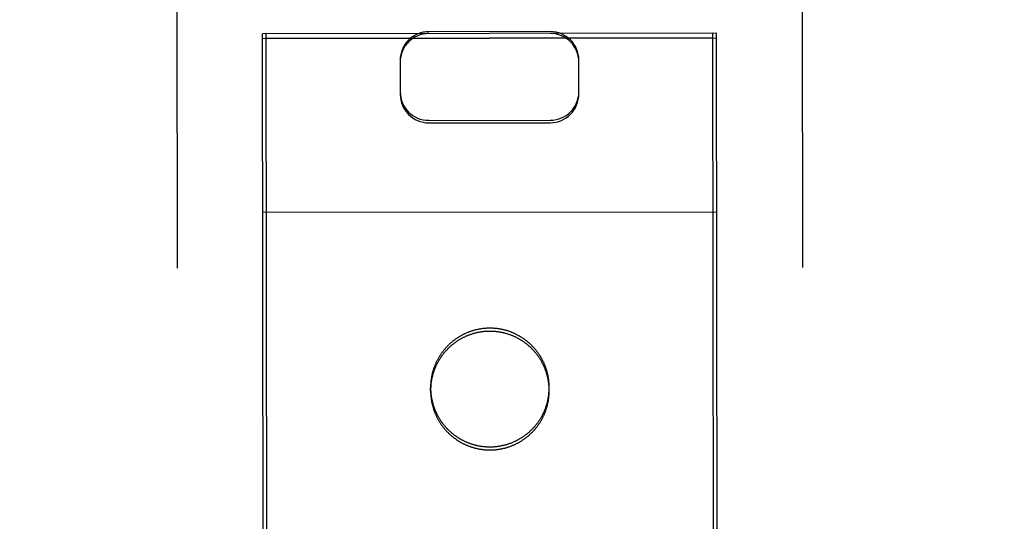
# Model space of a CAD drawing. Header units: inches. Extents: x 0 to 227, y 0 to 147.
# Tile 26 of 41: x 92.774 to 94.152, y 95.826 to 96.528. Entities that reach past the tile are written whole.
import ezdxf

# ---------------------------------------------------------------- set-up
doc = ezdxf.new("R2010")
doc.units = ezdxf.units.IN
doc.header["$LTSCALE"] = 12.466667
doc.header["$MEASUREMENT"] = 0
doc.linetypes.add('HIDDEN', pattern=[0.2, 0.1, -0.1])
doc.layers.get('0').update_dxf_attribs({"linetype": 'CONTINUOUS'})
for name, color, linetype in [('02___PRT_ALL_AXES', 7, 'CONTINUOUS'), ('DEFAULT_2', 8, 'HIDDEN'), ('DIMENSIONS', 7, 'CONTINUOUS')]:
    doc.layers.add(name, color=color, linetype=linetype)
doc.styles.get("Standard").update_dxf_attribs({"font": 'txt', "width": 0.8})
doc.dimstyles.new('DIMSTYLE_2', dxfattribs={"dimtxt": 1.133333, "dimasz": 1.333333, "dimexe": 0.09, "dimexo": 0.07, "dimgap": 0.0425, "dimtad": 0, "dimtih": 1, "dimtoh": 1, "dimzin": 4, "dimdsep": 46, "dimtxsty": 'Standard', "dimblk": '_FILLED', "dimblk1": '_FILLED', "dimblk2": '_FILLED', "dimcen": 0.09, "dimadec": 0, "dimazin": 0, "dimtfac": 1, "dimtofl": 0, "dimtmove": 0, "dimatfit": 3, "dimldrblk": '_FILLED', "dimfxl": 0, "dimtolj": 1, "dimtzin": 4, "dimarcsym": 0})

# ---------------------------------------------------------------- blocks, each defined once
blk = doc.blocks.new('_FILLED')
at = {"color": 0, "linetype": 'ByBlock'}
blk.add_solid([(0, 0), (-1, 0.2), (-1, -0.2)], dxfattribs=at)
blk = doc.blocks.new('*D13')
at = {"layer": 'DIMENSIONS', "color": 2, "linetype": 'Continuous'}
for p, q in [((92.6641, 72.9722), (89.9974, 72.9722)), ((96.2891, 72.9722), (99.1192, 72.9722))]:
    blk.add_line(p, q, dxfattribs=at)
at = {"layer": 'DIMENSIONS', "color": 2, "linetype": 'Continuous', "xscale": 1.3333333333, "yscale": 1.3333333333, "zscale": 1.3333333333}
blk.add_blockref('_FILLED', (92.6641, 72.9722), dxfattribs=at)
at = {"layer": 'DIMENSIONS', "color": 2, "linetype": 'Continuous', "xscale": 1.3333333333, "yscale": 1.3333333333, "zscale": 1.3333333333, "rotation": 180}
blk.add_blockref('_FILLED', (96.2891, 72.9722), dxfattribs=at)
at = {"layer": 'DIMENSIONS', "color": 2, "linetype": 'Continuous', "insert": (99.6858, 73.5388), "char_height": 1.13333, "width": 3.626667, "attachment_point": 1, "line_spacing_factor": 0.9}
blk.add_mtext('3.63', dxfattribs=at)

msp = doc.modelspace()

# ---------------------------------------------------------------- linework, layer by layer
at = {"layer": '02___PRT_ALL_AXES', "color": 8, "linetype": 'HIDDEN'}
for p, q in [((93.7438, 96.5088), (93.1188, 96.5081)), ((93.1646, 58.0081), (93.1188, 96.5081)), ((93.7896, 58.0089), (93.7438, 96.5088)), ((93.7438, 96.5023), (93.1188, 96.5016)), ((93.3489, 96.0085), (93.3489, 96.0129)), ((93.5149, 96.0087), (93.5149, 96.0131))]:
    msp.add_line(p, q, dxfattribs=at)
for points in [[(93.5149, 96.0087), (93.5149, 96.0097), (93.5149, 96.0106), (93.5149, 96.0115), (93.5148, 96.0124), (93.5148, 96.0133), (93.5147, 96.0142), (93.5147, 96.0152), (93.5146, 96.0161), (93.5145, 96.017), (93.5144, 96.0179), (93.5143, 96.0188), (93.5142, 96.0197), (93.5141, 96.0206), (93.5139, 96.0215), (93.5138, 96.0224), (93.5136, 96.0233), (93.5134, 96.0242), (93.5133, 96.0251), (93.5131, 96.026), (93.5129, 96.0269), (93.5127, 96.0278), (93.5125, 96.0287), (93.5122, 96.0296), (93.512, 96.0305), (93.5117, 96.0314), (93.5115, 96.0323), (93.5112, 96.0331), (93.511, 96.034), (93.5107, 96.0349), (93.5104, 96.0358), (93.5101, 96.0366), (93.5097, 96.0375), (93.5094, 96.0384), (93.5091, 96.0392), (93.5087, 96.0401), (93.5084, 96.0409), (93.508, 96.0418), (93.5077, 96.0426), (93.5073, 96.0434), (93.5069, 96.0443), (93.5065, 96.0451), (93.5061, 96.0459), (93.5057, 96.0467), (93.5052, 96.0475), (93.5048, 96.0483), (93.5044, 96.0492), (93.5039, 96.0499), (93.5035, 96.0507), (93.503, 96.0515), (93.5025, 96.0523), (93.502, 96.0531), (93.5015, 96.0539), (93.501, 96.0546), (93.5005, 96.0554), (93.5, 96.0561), (93.4994, 96.0569), (93.4989, 96.0576), (93.4984, 96.0584), (93.4978, 96.0591), (93.4972, 96.0598), (93.4967, 96.0606), (93.4961, 96.0613), (93.4955, 96.062), (93.4949, 96.0627), (93.4943, 96.0634), (93.4937, 96.0641), (93.4931, 96.0647), (93.4925, 96.0654), (93.4918, 96.0661), (93.4912, 96.0667), (93.4905, 96.0674), (93.4899, 96.068), (93.4892, 96.0687), (93.4886, 96.0693), (93.4879, 96.0699), (93.4872, 96.0705), (93.4865, 96.0711), (93.4858, 96.0717), (93.4851, 96.0723), (93.4844, 96.0729), (93.4837, 96.0735), (93.483, 96.0741), (93.4823, 96.0746), (93.4815, 96.0752), (93.4808, 96.0757), (93.48, 96.0763), (93.4793, 96.0768), (93.4785, 96.0773), (93.4778, 96.0778), (93.477, 96.0783), (93.4762, 96.0788), (93.4754, 96.0793), (93.4747, 96.0798), (93.4739, 96.0802), (93.4731, 96.0807), (93.4723, 96.0812), (93.4715, 96.0816), (93.4707, 96.082), (93.4698, 96.0825), (93.469, 96.0829), (93.4682, 96.0833), (93.4674, 96.0837), (93.4665, 96.0841), (93.4657, 96.0844), (93.4649, 96.0848), (93.464, 96.0852), (93.4632, 96.0855), (93.4623, 96.0859), (93.4615, 96.0862), (93.4606, 96.0865), (93.4597, 96.0868), (93.4589, 96.0871), (93.458, 96.0874), (93.4571, 96.0877), (93.4563, 96.088), (93.4554, 96.0882), (93.4545, 96.0885), (93.4536, 96.0887), (93.4527, 96.089), (93.4518, 96.0892), (93.4509, 96.0894), (93.45, 96.0896), (93.4492, 96.0898), (93.4483, 96.09), (93.4473, 96.0902), (93.4464, 96.0903), (93.4455, 96.0905), (93.4446, 96.0906), (93.4437, 96.0908), (93.4428, 96.0909), (93.4419, 96.091), (93.441, 96.0911), (93.4401, 96.0912), (93.4392, 96.0913), (93.4383, 96.0914), (93.4373, 96.0914), (93.4364, 96.0915), (93.4355, 96.0915), (93.4346, 96.0916), (93.4337, 96.0916), (93.4327, 96.0916), (93.4318, 96.0916), (93.4309, 96.0916), (93.43, 96.0916), (93.4291, 96.0916), (93.4282, 96.0915), (93.4272, 96.0915), (93.4263, 96.0914), (93.4254, 96.0914), (93.4245, 96.0913), (93.4236, 96.0912), (93.4227, 96.0911), (93.4218, 96.091), (93.4208, 96.0909), (93.4199, 96.0908), (93.419, 96.0906), (93.4181, 96.0905), (93.4172, 96.0903), (93.4163, 96.0901), (93.4154, 96.09), (93.4145, 96.0898), (93.4136, 96.0896), (93.4127, 96.0894), (93.4118, 96.0892), (93.4109, 96.0889), (93.4101, 96.0887), (93.4092, 96.0884), (93.4083, 96.0882), (93.4074, 96.0879), (93.4065, 96.0876), (93.4057, 96.0874), (93.4048, 96.0871), (93.4039, 96.0868), (93.4031, 96.0864), (93.4022, 96.0861), (93.4014, 96.0858), (93.4005, 96.0854), (93.3997, 96.0851), (93.3988, 96.0847), (93.398, 96.0844), (93.3971, 96.084), (93.3963, 96.0836), (93.3955, 96.0832), (93.3947, 96.0828), (93.3938, 96.0824), (93.393, 96.0819), (93.3922, 96.0815), (93.3914, 96.0811), (93.3906, 96.0806), (93.3898, 96.0801), (93.389, 96.0797), (93.3882, 96.0792), (93.3875, 96.0787), (93.3867, 96.0782), (93.3859, 96.0777), (93.3852, 96.0772), (93.3844, 96.0767), (93.3837, 96.0761), (93.3829, 96.0756)], [(93.3829, 96.0756), (93.3822, 96.0751), (93.3814, 96.0745), (93.3807, 96.0739), (93.38, 96.0734), (93.3793, 96.0728), (93.3786, 96.0722), (93.3779, 96.0716), (93.3772, 96.071), (93.3765, 96.0704), (93.3758, 96.0698), (93.3751, 96.0692), (93.3745, 96.0685), (93.3738, 96.0679), (93.3732, 96.0672), (93.3725, 96.0666), (93.3719, 96.0659), (93.3713, 96.0653), (93.3706, 96.0646), (93.37, 96.0639), (93.3694, 96.0632), (93.3688, 96.0625), (93.3682, 96.0618), (93.3676, 96.0611), (93.3671, 96.0604), (93.3665, 96.0597), (93.3659, 96.059), (93.3654, 96.0582), (93.3648, 96.0575), (93.3643, 96.0567), (93.3638, 96.056), (93.3632, 96.0552), (93.3627, 96.0545), (93.3622, 96.0537), (93.3617, 96.0529), (93.3613, 96.0521), (93.3608, 96.0514), (93.3603, 96.0506), (93.3598, 96.0498), (93.3594, 96.049), (93.359, 96.0482), (93.3585, 96.0474), (93.3581, 96.0465), (93.3577, 96.0457), (93.3573, 96.0449), (93.3569, 96.0441), (93.3565, 96.0432), (93.3561, 96.0424), (93.3557, 96.0416), (93.3554, 96.0407), (93.355, 96.0399), (93.3547, 96.039), (93.3544, 96.0382), (93.354, 96.0373), (93.3537, 96.0364), (93.3534, 96.0356), (93.3531, 96.0347), (93.3528, 96.0338), (93.3526, 96.033), (93.3523, 96.0321), (93.3521, 96.0312), (93.3518, 96.0303), (93.3516, 96.0294), (93.3514, 96.0285), (93.3511, 96.0276), (93.3509, 96.0267), (93.3507, 96.0259), (93.3505, 96.025), (93.3504, 96.0241), (93.3502, 96.0231), (93.3501, 96.0222), (93.3499, 96.0213), (93.3498, 96.0204), (93.3496, 96.0195), (93.3495, 96.0186), (93.3494, 96.0177), (93.3493, 96.0168), (93.3492, 96.0159), (93.3492, 96.015), (93.3491, 96.014), (93.3491, 96.0131), (93.349, 96.0122), (93.349, 96.0113), (93.3489, 96.0104), (93.3489, 96.0095), (93.3489, 96.0085)], [(93.3489, 96.0085), (93.3489, 96.0076), (93.349, 96.0067), (93.349, 96.0058), (93.349, 96.0049), (93.3491, 96.0039), (93.3491, 96.003), (93.3492, 96.0021), (93.3493, 96.0012), (93.3494, 96.0003), (93.3494, 95.9994), (93.3496, 95.9985), (93.3497, 95.9976), (93.3498, 95.9966), (93.3499, 95.9957), (93.3501, 95.9948), (93.3502, 95.9939), (93.3504, 95.993), (93.3506, 95.9921), (93.3508, 95.9912), (93.351, 95.9903), (93.3512, 95.9894), (93.3514, 95.9885), (93.3516, 95.9877), (93.3519, 95.9868), (93.3521, 95.9859), (93.3524, 95.985), (93.3526, 95.9841), (93.3529, 95.9832), (93.3532, 95.9824), (93.3535, 95.9815), (93.3538, 95.9806), (93.3541, 95.9798), (93.3544, 95.9789), (93.3548, 95.9781), (93.3551, 95.9772), (93.3555, 95.9764), (93.3558, 95.9755), (93.3562, 95.9747), (93.3566, 95.9738), (93.357, 95.973), (93.3574, 95.9722), (93.3578, 95.9714), (93.3582, 95.9705), (93.3586, 95.9697), (93.359, 95.9689), (93.3595, 95.9681), (93.3599, 95.9673), (93.3604, 95.9665), (93.3609, 95.9657), (93.3614, 95.965), (93.3618, 95.9642), (93.3623, 95.9634), (93.3628, 95.9626), (93.3634, 95.9619), (93.3639, 95.9611), (93.3644, 95.9604), (93.3649, 95.9596), (93.3655, 95.9589), (93.366, 95.9582), (93.3666, 95.9574), (93.3672, 95.9567), (93.3678, 95.956), (93.3683, 95.9553), (93.3689, 95.9546), (93.3695, 95.9539), (93.3702, 95.9532), (93.3708, 95.9525), (93.3714, 95.9519), (93.372, 95.9512), (93.3727, 95.9505), (93.3733, 95.9499), (93.374, 95.9492), (93.3746, 95.9486), (93.3753, 95.948), (93.376, 95.9473), (93.3766, 95.9467), (93.3773, 95.9461), (93.378, 95.9455), (93.3787, 95.9449), (93.3794, 95.9444), (93.3802, 95.9438), (93.3809, 95.9432), (93.3816, 95.9426), (93.3823, 95.9421), (93.3831, 95.9415), (93.3838, 95.941), (93.3846, 95.9405), (93.3853, 95.94), (93.3861, 95.9395), (93.3869, 95.9389), (93.3876, 95.9385), (93.3884, 95.938), (93.3892, 95.9375), (93.39, 95.937), (93.3908, 95.9366), (93.3916, 95.9361), (93.3924, 95.9357), (93.3932, 95.9352), (93.394, 95.9348), (93.3948, 95.9344), (93.3957, 95.934), (93.3965, 95.9336), (93.3973, 95.9332), (93.3981, 95.9328), (93.399, 95.9325), (93.3998, 95.9321), (93.4007, 95.9318), (93.4015, 95.9314), (93.4024, 95.9311), (93.4033, 95.9308), (93.4041, 95.9304), (93.405, 95.9301), (93.4059, 95.9299), (93.4067, 95.9296), (93.4076, 95.9293), (93.4085, 95.929), (93.4094, 95.9288), (93.4102, 95.9285), (93.4111, 95.9283), (93.412, 95.9281), (93.4129, 95.9279), (93.4138, 95.9276), (93.4147, 95.9275), (93.4156, 95.9273), (93.4165, 95.9271), (93.4174, 95.9269), (93.4183, 95.9268), (93.4192, 95.9266), (93.4201, 95.9265), (93.421, 95.9264), (93.422, 95.9262), (93.4229, 95.9261), (93.4238, 95.926), (93.4247, 95.926), (93.4256, 95.9259), (93.4265, 95.9258), (93.4274, 95.9258), (93.4284, 95.9257), (93.4293, 95.9257), (93.4302, 95.9257), (93.4311, 95.9257), (93.432, 95.9256), (93.4329, 95.9257), (93.4339, 95.9257), (93.4348, 95.9257), (93.4357, 95.9257), (93.4366, 95.9258), (93.4375, 95.9258), (93.4384, 95.9259), (93.4394, 95.926), (93.4403, 95.9261), (93.4412, 95.9262), (93.4421, 95.9263), (93.443, 95.9264), (93.4439, 95.9265), (93.4448, 95.9267), (93.4457, 95.9268), (93.4466, 95.927), (93.4475, 95.9271), (93.4484, 95.9273), (93.4493, 95.9275), (93.4502, 95.9277), (93.4511, 95.9279), (93.452, 95.9281), (93.4529, 95.9283), (93.4538, 95.9286), (93.4547, 95.9288), (93.4556, 95.9291), (93.4564, 95.9294), (93.4573, 95.9296), (93.4582, 95.9299), (93.4591, 95.9302), (93.4599, 95.9305), (93.4608, 95.9308), (93.4617, 95.9312), (93.4625, 95.9315), (93.4634, 95.9318), (93.4642, 95.9322), (93.4651, 95.9325), (93.4659, 95.9329), (93.4667, 95.9333), (93.4676, 95.9337), (93.4684, 95.9341), (93.4692, 95.9345), (93.47, 95.9349), (93.4708, 95.9353), (93.4716, 95.9358), (93.4725, 95.9362), (93.4732, 95.9367), (93.474, 95.9371), (93.4748, 95.9376), (93.4756, 95.9381), (93.4764, 95.9386), (93.4772, 95.9391), (93.4779, 95.9396), (93.4787, 95.9401), (93.4795, 95.9406), (93.4802, 95.9411), (93.4809, 95.9417)], [(93.4809, 95.9417), (93.4817, 95.9422), (93.4824, 95.9428), (93.4831, 95.9433), (93.4839, 95.9439), (93.4846, 95.9445), (93.4853, 95.9451), (93.486, 95.9457), (93.4867, 95.9463), (93.4874, 95.9469), (93.488, 95.9475), (93.4887, 95.9481), (93.4894, 95.9487), (93.49, 95.9494), (93.4907, 95.95), (93.4913, 95.9507), (93.492, 95.9513), (93.4926, 95.952), (93.4932, 95.9527), (93.4938, 95.9534), (93.4944, 95.954), (93.495, 95.9547), (93.4956, 95.9554), (93.4962, 95.9562), (93.4968, 95.9569), (93.4974, 95.9576), (93.4979, 95.9583), (93.4985, 95.959), (93.499, 95.9598), (93.4996, 95.9605), (93.5001, 95.9613), (93.5006, 95.962), (93.5011, 95.9628), (93.5016, 95.9636), (93.5021, 95.9643), (93.5026, 95.9651), (93.5031, 95.9659), (93.5036, 95.9667), (93.504, 95.9675), (93.5045, 95.9683), (93.5049, 95.9691), (93.5053, 95.9699), (93.5058, 95.9707), (93.5062, 95.9715), (93.5066, 95.9724), (93.507, 95.9732), (93.5074, 95.974), (93.5077, 95.9749), (93.5081, 95.9757), (93.5085, 95.9765), (93.5088, 95.9774), (93.5092, 95.9782), (93.5095, 95.9791), (93.5098, 95.98), (93.5101, 95.9808), (93.5104, 95.9817), (93.5107, 95.9826), (93.511, 95.9834), (93.5113, 95.9843), (93.5115, 95.9852), (93.5118, 95.9861), (93.512, 95.987), (93.5123, 95.9878), (93.5125, 95.9887), (93.5127, 95.9896), (93.5129, 95.9905), (93.5131, 95.9914), (93.5133, 95.9923), (93.5135, 95.9932), (93.5137, 95.9941), (93.5138, 95.995), (93.514, 95.9959), (93.5141, 95.9968), (93.5142, 95.9978), (93.5143, 95.9987), (93.5144, 95.9996), (93.5145, 96.0005), (93.5146, 96.0014), (93.5147, 96.0023), (93.5148, 96.0032), (93.5148, 96.0041), (93.5149, 96.0051), (93.5149, 96.006), (93.5149, 96.0069), (93.5149, 96.0078), (93.5149, 96.0087)]]:
    msp.add_lwpolyline(points, dxfattribs=at)
at = {"layer": 'DEFAULT_2', "color": 8, "linetype": 'HIDDEN'}
for p, q in [((92.9927, 97.4268), (92.995, 95.5315)), ((93.8677, 97.4278), (93.87, 95.5326)), ((93.3463, 96.5083), (93.1138, 96.508)), ((93.115, 95.5329), (93.1138, 96.508)), ((93.5163, 96.5111), (93.3463, 96.5109)), ((93.7488, 96.5088), (93.5163, 96.5085)), ((93.75, 95.5336), (93.7488, 96.5088)), ((93.1138, 96.5015), (93.7488, 96.5022)), ((93.3064, 96.4711), (93.3064, 96.4233)), ((93.5564, 96.4236), (93.5564, 96.4714)), ((93.3465, 96.3869), (93.5165, 96.3871)), ((93.3465, 96.3834), (93.5165, 96.3836)), ((93.1141, 96.2582), (93.7491, 96.259))]:
    msp.add_line(p, q, dxfattribs=at)
for points in [[(93.4318, 96.096), (93.4309, 96.096), (93.43, 96.096), (93.4291, 96.0959), (93.4282, 96.0959), (93.4272, 96.0959), (93.4263, 96.0958), (93.4254, 96.0957), (93.4245, 96.0957), (93.4236, 96.0956), (93.4227, 96.0955), (93.4218, 96.0954), (93.4208, 96.0952), (93.4199, 96.0951), (93.419, 96.095), (93.4181, 96.0948), (93.4172, 96.0947), (93.4163, 96.0945), (93.4154, 96.0943), (93.4145, 96.0941), (93.4136, 96.0939), (93.4127, 96.0937), (93.4118, 96.0935), (93.4109, 96.0933), (93.4101, 96.0931), (93.4092, 96.0928), (93.4083, 96.0925), (93.4074, 96.0923), (93.4065, 96.092), (93.4057, 96.0917), (93.4048, 96.0914), (93.4039, 96.0911), (93.4031, 96.0908), (93.4022, 96.0905), (93.4013, 96.0901), (93.4005, 96.0898), (93.3996, 96.0895), (93.3988, 96.0891), (93.398, 96.0887), (93.3971, 96.0883), (93.3963, 96.088), (93.3955, 96.0876), (93.3946, 96.0871), (93.3938, 96.0867), (93.393, 96.0863), (93.3922, 96.0859), (93.3914, 96.0854), (93.3906, 96.085), (93.3898, 96.0845), (93.389, 96.084), (93.3882, 96.0836), (93.3875, 96.0831), (93.3867, 96.0826), (93.3859, 96.0821), (93.3852, 96.0816), (93.3844, 96.081), (93.3837, 96.0805), (93.3829, 96.08), (93.3822, 96.0794), (93.3814, 96.0789), (93.3807, 96.0783), (93.38, 96.0777), (93.3793, 96.0772), (93.3786, 96.0766), (93.3779, 96.076), (93.3772, 96.0754), (93.3765, 96.0748), (93.3758, 96.0742), (93.3751, 96.0735), (93.3745, 96.0729), (93.3738, 96.0723), (93.3732, 96.0716), (93.3725, 96.071), (93.3719, 96.0703), (93.3713, 96.0696), (93.3706, 96.069), (93.37, 96.0683), (93.3694, 96.0676), (93.3688, 96.0669), (93.3682, 96.0662), (93.3676, 96.0655), (93.3671, 96.0648), (93.3665, 96.064), (93.3659, 96.0633), (93.3654, 96.0626), (93.3648, 96.0618), (93.3643, 96.0611), (93.3638, 96.0604), (93.3632, 96.0596), (93.3627, 96.0588), (93.3622, 96.0581), (93.3617, 96.0573), (93.3612, 96.0565), (93.3608, 96.0557), (93.3603, 96.0549), (93.3598, 96.0541), (93.3594, 96.0533), (93.359, 96.0525), (93.3585, 96.0517), (93.3581, 96.0509), (93.3577, 96.0501), (93.3573, 96.0493), (93.3569, 96.0484), (93.3565, 96.0476), (93.3561, 96.0468), (93.3557, 96.0459), (93.3554, 96.0451), (93.355, 96.0442), (93.3547, 96.0434), (93.3544, 96.0425), (93.354, 96.0417), (93.3537, 96.0408), (93.3534, 96.0399), (93.3531, 96.0391), (93.3528, 96.0382), (93.3526, 96.0373), (93.3523, 96.0364), (93.3521, 96.0356), (93.3518, 96.0347), (93.3516, 96.0338), (93.3513, 96.0329), (93.3511, 96.032), (93.3509, 96.0311), (93.3507, 96.0302), (93.3505, 96.0293), (93.3504, 96.0284), (93.3502, 96.0275), (93.35, 96.0266), (93.3499, 96.0257), (93.3498, 96.0248), (93.3496, 96.0239), (93.3495, 96.023), (93.3494, 96.0221), (93.3493, 96.0211), (93.3492, 96.0202), (93.3492, 96.0193), (93.3491, 96.0184), (93.349, 96.0175), (93.349, 96.0166), (93.349, 96.0157), (93.3489, 96.0147), (93.3489, 96.0138), (93.3489, 96.0129)], [(93.5149, 96.0131), (93.5149, 96.014), (93.5149, 96.0149), (93.5149, 96.0159), (93.5148, 96.0168), (93.5148, 96.0177), (93.5147, 96.0186), (93.5147, 96.0195), (93.5146, 96.0204), (93.5145, 96.0213), (93.5144, 96.0223), (93.5143, 96.0232), (93.5142, 96.0241), (93.5141, 96.025), (93.5139, 96.0259), (93.5138, 96.0268), (93.5136, 96.0277), (93.5134, 96.0286), (93.5133, 96.0295), (93.5131, 96.0304), (93.5129, 96.0313), (93.5127, 96.0322), (93.5125, 96.0331), (93.5122, 96.034), (93.512, 96.0349), (93.5117, 96.0358), (93.5115, 96.0366), (93.5112, 96.0375), (93.5109, 96.0384), (93.5107, 96.0393), (93.5104, 96.0401), (93.5101, 96.041), (93.5097, 96.0419), (93.5094, 96.0427), (93.5091, 96.0436), (93.5087, 96.0444), (93.5084, 96.0453), (93.508, 96.0461), (93.5077, 96.047), (93.5073, 96.0478), (93.5069, 96.0486), (93.5065, 96.0494), (93.5061, 96.0503), (93.5057, 96.0511), (93.5052, 96.0519), (93.5048, 96.0527), (93.5044, 96.0535), (93.5039, 96.0543), (93.5034, 96.0551), (93.503, 96.0559), (93.5025, 96.0567), (93.502, 96.0575), (93.5015, 96.0582), (93.501, 96.059), (93.5005, 96.0598), (93.5, 96.0605), (93.4994, 96.0613), (93.4989, 96.062), (93.4984, 96.0627), (93.4978, 96.0635), (93.4972, 96.0642), (93.4967, 96.0649), (93.4961, 96.0656), (93.4955, 96.0663), (93.4949, 96.067), (93.4943, 96.0677), (93.4937, 96.0684), (93.4931, 96.0691), (93.4925, 96.0698), (93.4918, 96.0704), (93.4912, 96.0711), (93.4905, 96.0717), (93.4899, 96.0724), (93.4892, 96.073), (93.4886, 96.0737), (93.4879, 96.0743), (93.4872, 96.0749), (93.4865, 96.0755), (93.4858, 96.0761), (93.4851, 96.0767), (93.4844, 96.0773), (93.4837, 96.0779), (93.483, 96.0784), (93.4823, 96.079), (93.4815, 96.0795), (93.4808, 96.0801), (93.48, 96.0806), (93.4793, 96.0812), (93.4785, 96.0817), (93.4778, 96.0822), (93.477, 96.0827), (93.4762, 96.0832), (93.4754, 96.0837), (93.4747, 96.0841), (93.4739, 96.0846), (93.4731, 96.0851), (93.4723, 96.0855), (93.4715, 96.086), (93.4707, 96.0864), (93.4698, 96.0868), (93.469, 96.0872), (93.4682, 96.0876), (93.4674, 96.088), (93.4665, 96.0884), (93.4657, 96.0888), (93.4649, 96.0892), (93.464, 96.0895), (93.4632, 96.0899), (93.4623, 96.0902), (93.4615, 96.0906), (93.4606, 96.0909), (93.4597, 96.0912), (93.4589, 96.0915), (93.458, 96.0918), (93.4571, 96.0921), (93.4563, 96.0923), (93.4554, 96.0926), (93.4545, 96.0929), (93.4536, 96.0931), (93.4527, 96.0933), (93.4518, 96.0936), (93.4509, 96.0938), (93.45, 96.094), (93.4491, 96.0942), (93.4482, 96.0944), (93.4473, 96.0945), (93.4464, 96.0947), (93.4455, 96.0949), (93.4446, 96.095), (93.4437, 96.0951), (93.4428, 96.0953), (93.4419, 96.0954), (93.441, 96.0955), (93.4401, 96.0956), (93.4392, 96.0957), (93.4382, 96.0957), (93.4373, 96.0958), (93.4364, 96.0959), (93.4355, 96.0959), (93.4346, 96.0959), (93.4337, 96.096), (93.4327, 96.096), (93.4318, 96.096)], [(93.3489, 96.0129), (93.3489, 96.012), (93.3489, 96.0111), (93.349, 96.0101), (93.349, 96.0092), (93.3491, 96.0083), (93.3491, 96.0074), (93.3492, 96.0065), (93.3493, 96.0056), (93.3493, 96.0047), (93.3494, 96.0037), (93.3496, 96.0028), (93.3497, 96.0019), (93.3498, 96.001), (93.3499, 96.0001), (93.3501, 95.9992), (93.3502, 95.9983), (93.3504, 95.9974), (93.3506, 95.9965), (93.3508, 95.9956), (93.351, 95.9947), (93.3512, 95.9938), (93.3514, 95.9929), (93.3516, 95.992), (93.3519, 95.9911), (93.3521, 95.9902), (93.3524, 95.9894), (93.3526, 95.9885), (93.3529, 95.9876), (93.3532, 95.9867), (93.3535, 95.9859), (93.3538, 95.985), (93.3541, 95.9841), (93.3544, 95.9833), (93.3548, 95.9824), (93.3551, 95.9816), (93.3555, 95.9807), (93.3558, 95.9799), (93.3562, 95.979), (93.3566, 95.9782), (93.357, 95.9774), (93.3574, 95.9765), (93.3578, 95.9757), (93.3582, 95.9749), (93.3586, 95.9741), (93.359, 95.9733), (93.3595, 95.9725), (93.3599, 95.9717), (93.3604, 95.9709), (93.3609, 95.9701), (93.3614, 95.9693), (93.3618, 95.9685), (93.3623, 95.9678), (93.3628, 95.967), (93.3634, 95.9662), (93.3639, 95.9655), (93.3644, 95.9647), (93.3649, 95.964), (93.3655, 95.9633), (93.366, 95.9625), (93.3666, 95.9618), (93.3672, 95.9611), (93.3678, 95.9604), (93.3683, 95.9597), (93.3689, 95.959), (93.3695, 95.9583), (93.3701, 95.9576), (93.3708, 95.9569), (93.3714, 95.9562), (93.372, 95.9556), (93.3727, 95.9549), (93.3733, 95.9542), (93.374, 95.9536), (93.3746, 95.953), (93.3753, 95.9523), (93.376, 95.9517), (93.3766, 95.9511), (93.3773, 95.9505), (93.378, 95.9499), (93.3787, 95.9493), (93.3794, 95.9487), (93.3801, 95.9481), (93.3809, 95.9476), (93.3816, 95.947), (93.3823, 95.9465), (93.3831, 95.9459), (93.3838, 95.9454), (93.3846, 95.9448), (93.3853, 95.9443), (93.3861, 95.9438), (93.3869, 95.9433), (93.3876, 95.9428), (93.3884, 95.9423), (93.3892, 95.9419), (93.39, 95.9414), (93.3908, 95.9409), (93.3916, 95.9405), (93.3924, 95.94), (93.3932, 95.9396), (93.394, 95.9392), (93.3948, 95.9388), (93.3956, 95.9384), (93.3965, 95.938), (93.3973, 95.9376), (93.3981, 95.9372), (93.399, 95.9368), (93.3998, 95.9365), (93.4007, 95.9361), (93.4015, 95.9358), (93.4024, 95.9354), (93.4032, 95.9351), (93.4041, 95.9348), (93.405, 95.9345), (93.4058, 95.9342), (93.4067, 95.9339), (93.4076, 95.9337), (93.4085, 95.9334), (93.4094, 95.9331), (93.4102, 95.9329), (93.4111, 95.9327), (93.412, 95.9324), (93.4129, 95.9322), (93.4138, 95.932), (93.4147, 95.9318), (93.4156, 95.9316), (93.4165, 95.9315), (93.4174, 95.9313), (93.4183, 95.9311), (93.4192, 95.931), (93.4201, 95.9309), (93.421, 95.9307), (93.4219, 95.9306), (93.4229, 95.9305), (93.4238, 95.9304), (93.4247, 95.9303), (93.4256, 95.9303), (93.4265, 95.9302), (93.4274, 95.9301), (93.4284, 95.9301), (93.4293, 95.9301), (93.4302, 95.93), (93.4311, 95.93), (93.432, 95.93)], [(93.432, 95.93), (93.4329, 95.93), (93.4339, 95.93), (93.4348, 95.9301), (93.4357, 95.9301), (93.4366, 95.9301), (93.4375, 95.9302), (93.4384, 95.9303), (93.4394, 95.9303), (93.4403, 95.9304), (93.4412, 95.9305), (93.4421, 95.9306), (93.443, 95.9308), (93.4439, 95.9309), (93.4448, 95.931), (93.4457, 95.9312), (93.4466, 95.9313), (93.4475, 95.9315), (93.4484, 95.9317), (93.4493, 95.9319), (93.4502, 95.9321), (93.4511, 95.9323), (93.452, 95.9325), (93.4529, 95.9327), (93.4538, 95.9329), (93.4547, 95.9332), (93.4556, 95.9334), (93.4564, 95.9337), (93.4573, 95.934), (93.4582, 95.9343), (93.4591, 95.9346), (93.4599, 95.9349), (93.4608, 95.9352), (93.4616, 95.9355), (93.4625, 95.9358), (93.4634, 95.9362), (93.4642, 95.9365), (93.465, 95.9369), (93.4659, 95.9373), (93.4667, 95.9377), (93.4676, 95.938), (93.4684, 95.9384), (93.4692, 95.9389), (93.47, 95.9393), (93.4708, 95.9397), (93.4716, 95.9401), (93.4724, 95.9406), (93.4732, 95.941), (93.474, 95.9415), (93.4748, 95.942), (93.4756, 95.9424), (93.4764, 95.9429), (93.4772, 95.9434), (93.4779, 95.9439), (93.4787, 95.9444), (93.4794, 95.945), (93.4802, 95.9455), (93.4809, 95.946), (93.4817, 95.9466), (93.4824, 95.9471), (93.4831, 95.9477), (93.4839, 95.9483), (93.4846, 95.9488), (93.4853, 95.9494), (93.486, 95.95), (93.4867, 95.9506), (93.4874, 95.9512), (93.488, 95.9518), (93.4887, 95.9525), (93.4894, 95.9531), (93.49, 95.9537), (93.4907, 95.9544), (93.4913, 95.955), (93.492, 95.9557), (93.4926, 95.9564), (93.4932, 95.957), (93.4938, 95.9577), (93.4944, 95.9584), (93.495, 95.9591), (93.4956, 95.9598), (93.4962, 95.9605), (93.4968, 95.9612), (93.4974, 95.962), (93.4979, 95.9627), (93.4985, 95.9634), (93.499, 95.9642), (93.4996, 95.9649), (93.5001, 95.9656), (93.5006, 95.9664), (93.5011, 95.9672), (93.5016, 95.9679), (93.5021, 95.9687), (93.5026, 95.9695), (93.5031, 95.9703), (93.5035, 95.9711), (93.504, 95.9719), (93.5045, 95.9727), (93.5049, 95.9735), (93.5053, 95.9743), (93.5058, 95.9751), (93.5062, 95.9759), (93.5066, 95.9767), (93.507, 95.9776), (93.5074, 95.9784), (93.5077, 95.9792), (93.5081, 95.9801), (93.5085, 95.9809), (93.5088, 95.9818), (93.5092, 95.9826), (93.5095, 95.9835), (93.5098, 95.9843), (93.5101, 95.9852), (93.5104, 95.9861), (93.5107, 95.9869), (93.511, 95.9878), (93.5113, 95.9887), (93.5115, 95.9896), (93.5118, 95.9904), (93.512, 95.9913), (93.5123, 95.9922), (93.5125, 95.9931), (93.5127, 95.994), (93.5129, 95.9949), (93.5131, 95.9958), (93.5133, 95.9967), (93.5135, 95.9976), (93.5136, 95.9985), (93.5138, 95.9994), (93.5139, 96.0003), (93.5141, 96.0012), (93.5142, 96.0021), (93.5143, 96.003), (93.5144, 96.0039), (93.5145, 96.0048), (93.5146, 96.0058), (93.5147, 96.0067), (93.5147, 96.0076), (93.5148, 96.0085), (93.5148, 96.0094), (93.5149, 96.0103), (93.5149, 96.0113), (93.5149, 96.0122), (93.5149, 96.0131)]]:
    msp.add_lwpolyline(points, dxfattribs=at)
for centre, ratio, start_param, end_param in [((93.3464, 96.4712), 0.992087, 1.570796, 3.141593), ((93.3464, 96.4683), 0.999289, 1.570796, 3.141593), ((93.5164, 96.4714), 0.992087, 0, 1.570796), ((93.5164, 96.4685), 0.999289, 0, 1.570796), ((93.3464, 96.4266), 0.992087, 3.141593, 4.712389), ((93.3464, 96.4234), 0.999289, 3.141593, 4.712389), ((93.5164, 96.4268), 0.992087, -1.570796, 0), ((93.5164, 96.4236), 0.999289, -1.570796, 0)]:
    msp.add_ellipse(centre, major_axis=(0.04, 0), ratio=ratio, start_param=start_param, end_param=end_param, dxfattribs=at)

# ---------------------------------------------------------------- dimensions: what is measured, and where the dimension line sits
at = {"layer": 'DIMENSIONS', "color": 2, "linetype": 'Continuous'}
dim = msp.add_linear_dim(base=(96.2891005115, 72.9721749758), p1=(92.6641005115, 96.4462787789), p2=(96.2891005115, 97.4472787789), dimstyle='DIMSTYLE_2', dxfattribs=at)
dim.commit()
dim.dimension.update_dxf_attribs({"geometry": '*D13', "text_midpoint": (101.4991715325, 72.9721749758), "dimtype": 160})

doc.saveas('drawing.dxf')
